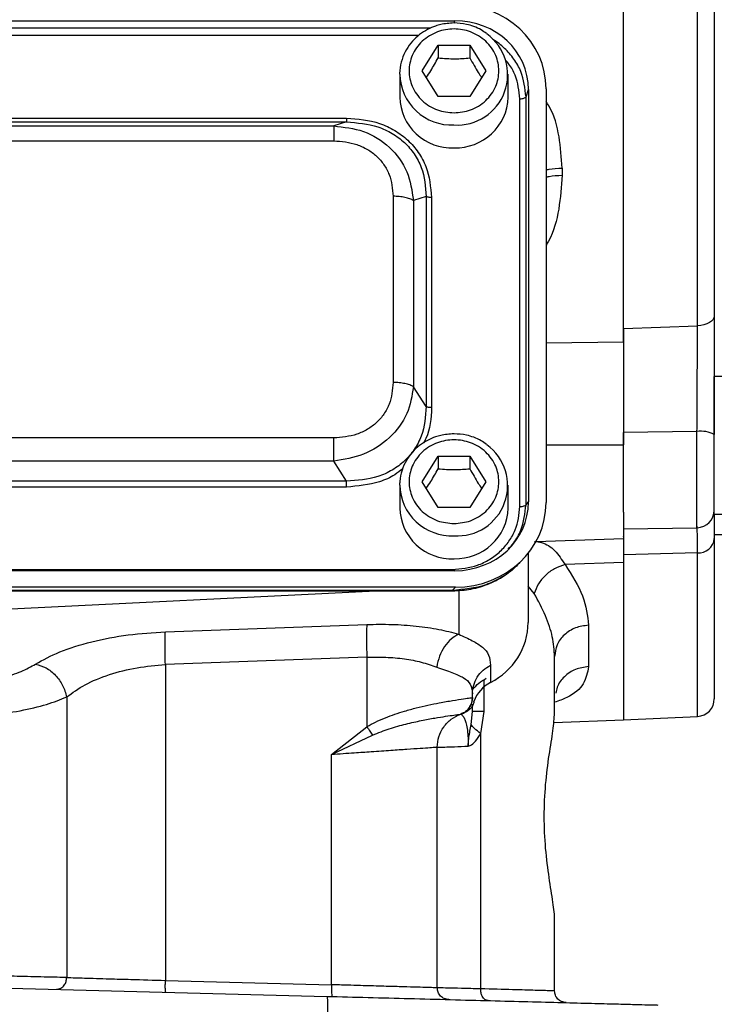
# Model space of a CAD drawing. Header units: inches. Extents: x 0.6 to 16.3, y 0.2 to 11.5.
# Tile 14 of 18: x 12.4 to 13.9, y 4 to 6.3. Entities that reach past the tile are written whole.
import ezdxf

# ---------------------------------------------------------------- set-up
doc = ezdxf.new("R2010")
doc.units = ezdxf.units.IN
doc.header["$MEASUREMENT"] = 0

msp = doc.modelspace()

# ---------------------------------------------------------------- linework, layer by layer
at = {"color": 7, "linetype": 'Continuous', "lineweight": 25}
for p, q in [((13.737, 5.5529), (13.737, 7.8362)), ((13.9054, 5.5899), (13.9054, 7.8533)), ((13.9437, 7.83), (13.9437, 5.6121)), ((11.1, 6.283), (13.354, 6.283)), ((13.28, 6.1689), (13.316, 6.2271)), ((13.316, 6.2271), (13.388, 6.2271)), ((13.316, 6.2271), (13.316, 6.1984)), ((13.388, 6.2271), (13.424, 6.1689)), ((13.388, 6.2271), (13.388, 6.1984)), ((13.2287, 6.1612), (13.2288, 6.1663)), ((13.2287, 6.1612), (13.2287, 6.1091)), ((13.316, 6.1107), (13.28, 6.1689)), ((13.424, 6.1689), (13.388, 6.1107)), ((13.4753, 6.1091), (13.4753, 6.1612)), ((13.388, 6.1107), (13.316, 6.1107)), ((13.5157, 6.1098), (13.5214, 6.1267)), ((13.5157, 5.1832), (13.5157, 6.1098)), ((13.5214, 6.1267), (13.5214, 5.1895)), ((13.5613, 6.1279), (13.5613, 5.1884)), ((13.5019, 5.1791), (13.5019, 6.1056)), ((11.3463, 6.0616), (13.1077, 6.0616)), ((11.3463, 6.0528), (13.1077, 6.0528)), ((11.3754, 6.0437), (13.0786, 6.0437)), ((13.1077, 6.0528), (13.0786, 6.0437)), ((11.3754, 6.0101), (13.0786, 6.0101)), ((13.5979, 5.9479), (13.5979, 5.9316)), ((13.2137, 5.884), (13.2137, 5.4609)), ((13.2889, 5.8835), (13.2599, 5.8745)), ((13.2599, 5.8745), (13.2599, 5.4513)), ((13.2889, 5.8835), (13.2889, 5.4062)), ((13.3011, 5.881), (13.3011, 5.4037)), ((13.737, 5.5833), (13.9054, 5.5899)), ((14.1303, 5.4746), (13.9437, 5.4746)), ((13.9437, 5.1619), (13.9437, 5.4746)), ((13.2889, 5.4062), (13.2599, 5.4513)), ((13.9043, 5.3494), (13.737, 5.3472)), ((13.0786, 5.3348), (11.3754, 5.3348)), ((13.737, 5.166), (13.737, 5.3472)), ((13.0786, 5.2821), (11.3754, 5.2821)), ((13.1077, 5.2369), (13.0786, 5.2821)), ((13.28, 5.2353), (13.316, 5.2935)), ((13.316, 5.2935), (13.388, 5.2935)), ((13.316, 5.2935), (13.316, 5.2648)), ((13.388, 5.2935), (13.424, 5.2353)), ((13.388, 5.2935), (13.388, 5.2648)), ((13.1077, 5.2369), (11.3463, 5.2369)), ((13.1077, 5.2231), (11.3463, 5.2231)), ((13.2287, 5.2276), (13.2288, 5.2327)), ((13.2287, 5.2276), (13.2287, 5.1756)), ((13.316, 5.1771), (13.28, 5.2353)), ((13.424, 5.2353), (13.388, 5.1771)), ((13.4753, 5.1756), (13.4753, 5.2276)), ((13.388, 5.1771), (13.316, 5.1771)), ((13.5157, 5.1832), (13.5214, 5.1895)), ((13.737, 5.166), (13.737, 5.1067)), ((13.9437, 5.1619), (14.1303, 5.1619)), ((13.737, 5.128), (13.9043, 5.1309)), ((13.5386, 5.0998), (13.737, 5.1067)), ((13.9437, 5.1157), (14.1303, 5.1157)), ((13.9437, 5.1059), (13.9437, 4.7419)), ((13.5049, 5.0549), (13.5125, 5.0632)), ((13.5207, 5.0728), (13.5207, 4.9154)), ((13.9054, 5.0734), (13.737, 5.0692)), ((13.737, 5.0692), (13.737, 5.0501)), ((11.1057, 5.0356), (13.3482, 5.0356)), ((13.737, 5.0516), (13.6043, 5.0469)), ((13.737, 5.0516), (13.737, 4.6939)), ((13.354, 5.0332), (11.1, 5.0332)), ((13.3552, 4.9959), (11.0988, 4.9959)), ((13.3552, 4.9959), (13.3482, 4.9883)), ((13.3482, 4.9883), (11.1057, 4.9883)), ((11.1057, 4.9873), (13.3482, 4.9873)), ((12.2273, 4.941), (13.1745, 4.9873)), ((12.696, 4.8945), (13.1539, 4.911)), ((13.6579, 4.9092), (13.6579, 4.8152)), ((13.1539, 4.8364), (12.696, 4.8199)), ((13.1539, 4.8364), (13.1539, 4.6786)), ((13.5807, 4.7099), (13.5807, 4.8379)), ((12.696, 4.8199), (12.696, 4.1022)), ((13.4351, 4.8186), (13.4351, 4.7794)), ((12.4717, 4.7463), (12.4717, 4.1087)), ((13.394, 4.7449), (13.3939, 4.7449)), ((13.394, 4.7449), (13.394, 4.7533)), ((13.394, 4.7426), (13.394, 4.7449)), ((13.394, 4.7129), (13.394, 4.73)), ((13.3673, 4.7072), (13.3673, 4.7072)), ((13.3691, 4.7078), (13.3713, 4.7085)), ((13.3713, 4.7085), (13.3721, 4.7087)), ((13.3721, 4.7087), (13.374, 4.7094)), ((13.374, 4.7094), (13.374, 4.7098)), ((13.3912, 4.6839), (13.394, 4.7129)), ((13.4197, 4.7129), (13.4126, 4.6635)), ((13.737, 4.6945), (13.9054, 4.7019)), ((13.0739, 4.6152), (13.1539, 4.6786)), ((13.5792, 4.6884), (13.737, 4.6939)), ((13.0739, 4.6152), (13.1671, 4.6596)), ((13.4126, 4.6635), (13.4126, 4.083)), ((13.314, 4.0853), (13.314, 4.6318)), ((13.0739, 4.0923), (13.0739, 4.6152)), ((13.5807, 4.0783), (13.5807, 4.2397)), ((12.696, 4.1022), (13.0739, 4.0923)), ((12.2273, 4.0878), (13.0632, 4.0659))]:
    msp.add_line(p, q, dxfattribs=at)
at = {"color": 8, "linetype": 'Continuous', "lineweight": 25}
for p, q in [((13.2991, 6.2661), (11.155, 6.2661)), ((13.3521, 6.2775), (13.354, 6.283)), ((13.2713, 6.2491), (11.1817, 6.2491)), ((13.5613, 5.5511), (13.737, 5.5529)), ((13.9043, 5.1309), (13.9043, 5.3494)), ((13.5613, 5.3194), (13.737, 5.3194)), ((13.9054, 4.7019), (13.9054, 5.0734)), ((13.5345, 4.9813), (13.5207, 4.9977)), ((13.3482, 4.988), (13.3482, 4.9883)), ((13.3627, 4.9888), (13.3627, 4.8889)), ((13.4197, 4.7849), (13.4197, 4.7129)), ((13.3974, 4.7358), (13.3971, 4.7366))]:
    msp.add_line(p, q, dxfattribs=at)
at = {"color": 7, "linetype": 'Continuous', "lineweight": 25, "flags": 128}
msp.add_lwpolyline([(13.9437, 5.6121), (13.9429, 5.6079), (13.9408, 5.6038), (13.9373, 5.6001), (13.9325, 5.5968), (13.9268, 5.594), (13.9202, 5.5919), (13.9129, 5.5905), (13.9054, 5.5899)], dxfattribs=at)
at = {"color": 7, "linetype": 'Continuous', "lineweight": 25}
for centre, radius, start, end in [((13.3593, 6.1603), 0.1145, 266.3273, 53.9267), ((13.3469, 6.1122), 0.1183, 181.4731, 272.4617), ((13.3558, 6.1136), 0.1196, 268.1802, 357.885), ((13.9138, 5.2857), 0.0644, 62.345, 98.4187), ((13.3593, 5.2267), 0.1145, 266.3273, 53.9267), ((13.3469, 5.1786), 0.1183, 181.4731, 272.4617), ((13.3558, 5.18), 0.1196, 268.1802, 357.885), ((13.9037, 5.1709), 0.04, 271, 0), ((13.9074, 5.1099), 0.0365, 266.8775, 353.8409), ((13.3663, 4.9176), 0.1543, 296.448, 359.1655), ((13.4694, 4.7117), 0.0759, 116.9064, 161.5208), ((13.9037, 4.7419), 0.04, 272.5, 0)]:
    msp.add_arc(centre, radius, start, end, dxfattribs=at)
at = {"color": 8, "linetype": 'Continuous', "lineweight": 25}
for centre in [(13.3469, 6.1643), (13.3469, 5.2307)]:
    msp.add_arc(centre, 0.1183, 181.4731, 272.4617, dxfattribs=at)
at = {"color": 7, "linetype": 'Continuous', "lineweight": 25}
for centre, major_axis, start_param, end_param in [((13.3487, 6.1219), (0.2087, 0.0437), 6.091166, 7.631805), ((13.3487, 6.1219), (0.1694, 0.0355), 6.091166, 7.631805), ((13.3487, 5.1943), (0.1694, -0.0355), 4.934566, 6.475204), ((13.3487, 5.1943), (0.2087, -0.0437), 4.934566, 6.475204)]:
    msp.add_ellipse(centre, major_axis=major_axis, ratio=0.927683, start_param=start_param, end_param=end_param, dxfattribs=at)
for points, knots in [([(13.352, 6.2778), (13.3418, 6.2771), (13.3275, 6.2762), (13.3074, 6.2702), (13.291, 6.2632), (13.2731, 6.2516), (13.2567, 6.2364), (13.2428, 6.2173), (13.2332, 6.1948), (13.2285, 6.1772), (13.2291, 6.1675), (13.2291, 6.1664)], [0, 0, 0, 0, 0.162959, 0.228342, 0.336979, 0.45035, 0.572768, 0.702023, 0.837843, 0.980612, 1, 1, 1, 1]), ([(13.4258, 6.2539), (13.422, 6.2567), (13.4131, 6.2632), (13.3976, 6.2699), (13.3769, 6.2763), (13.3616, 6.2772), (13.352, 6.2778)], [0, 0, 0, 0, 0.181151, 0.422442, 0.638042, 1, 1, 1, 1]), ([(13.352, 6.0736), (13.3392, 6.0749), (13.3194, 6.0769), (13.2957, 6.0887), (13.2793, 6.101), (13.2661, 6.1163), (13.2538, 6.1385), (13.2475, 6.1689), (13.2538, 6.1993), (13.2661, 6.2214), (13.2793, 6.2367), (13.2957, 6.249), (13.3194, 6.2606), (13.352, 6.2664), (13.3846, 6.2606), (13.4083, 6.249), (13.4246, 6.2367), (13.4379, 6.2214), (13.4502, 6.1993), (13.4564, 6.1689), (13.4502, 6.1385), (13.4379, 6.1163), (13.4246, 6.101), (13.4083, 6.0887), (13.3846, 6.0769), (13.3648, 6.0749), (13.352, 6.0736)], [0, 0, 0, 0, 0.059864, 0.09209, 0.125, 0.15791, 0.190136, 0.25, 0.309864, 0.34209, 0.375, 0.40791, 0.440136, 0.5, 0.559864, 0.59209, 0.625, 0.65791, 0.690136, 0.75, 0.809864, 0.84209, 0.875, 0.90791, 0.940136, 1, 1, 1, 1]), ([(13.2891, 6.1541), (13.2925, 6.159), (13.3015, 6.1722), (13.3104, 6.1884), (13.316, 6.1984)], [0, 0, 0, 0, 0.376375, 1, 1, 1, 1]), ([(13.316, 6.1984), (13.3289, 6.1974), (13.3529, 6.1954), (13.3768, 6.1975), (13.388, 6.1984)], [0, 0, 0, 0, 0.534747, 1, 1, 1, 1]), ([(13.388, 6.1984), (13.3944, 6.1868), (13.4034, 6.1707), (13.4123, 6.1577), (13.4148, 6.154)], [0, 0, 0, 0, 0.718831, 1, 1, 1, 1]), ([(13.0786, 6.0437), (13.1017, 6.0412), (13.1484, 6.0362), (13.2083, 5.9983), (13.2496, 5.9417), (13.2565, 5.8967), (13.2599, 5.8745)], [0, 0, 0, 0, 0.247517, 0.5, 0.752483, 1, 1, 1, 1]), ([(13.1077, 6.0616), (13.1334, 6.0595), (13.172, 6.0563), (13.218, 6.0345), (13.2481, 6.0121), (13.272, 5.984), (13.2953, 5.9411), (13.2988, 5.905), (13.3011, 5.881)], [0, 0, 0, 0, 0.250072, 0.375279, 0.5, 0.624721, 0.749928, 1, 1, 1, 1]), ([(13.1077, 6.0528), (13.132, 6.0509), (13.1686, 6.0481), (13.2122, 6.0276), (13.2404, 6.0068), (13.2627, 5.9805), (13.2844, 5.94), (13.2871, 5.9061), (13.2889, 5.8835)], [0, 0, 0, 0, 0.251011, 0.37739, 0.5, 0.622613, 0.748989, 1, 1, 1, 1]), ([(13.0786, 6.0101), (13.0966, 6.0086), (13.1236, 6.0064), (13.1557, 5.9912), (13.1767, 5.9756), (13.1934, 5.956), (13.2097, 5.926), (13.2121, 5.9008), (13.2137, 5.884)], [0, 0, 0, 0, 0.250062, 0.37621, 0.5, 0.623853, 0.749938, 1, 1, 1, 1]), ([(13.9437, 5.6121), (13.9437, 5.6079), (13.9437, 5.5863), (13.9437, 5.544), (13.9437, 5.4816), (13.9437, 5.4133), (13.9437, 5.3666), (13.9437, 5.3428)], [0, 0, 0, 0, 0.053134, 0.273559, 0.500395, 0.745734, 1, 1, 1, 1]), ([(13.737, 5.5833), (13.737, 5.5674), (13.737, 5.5353), (13.737, 5.4819), (13.737, 5.4261), (13.737, 5.3809), (13.737, 5.3546), (13.737, 5.3472)], [0, 0, 0, 0, 0.224019, 0.454541, 0.678559, 0.909062, 1, 1, 1, 1]), ([(13.9043, 5.3494), (13.9045, 5.3699), (13.9047, 5.4117), (13.905, 5.4721), (13.9052, 5.5286), (13.9053, 5.5665), (13.9054, 5.5862), (13.9054, 5.5899)], [0, 0, 0, 0, 0.245355, 0.499632, 0.720048, 0.946872, 1, 1, 1, 1]), ([(13.737, 5.5529), (13.737, 5.5355), (13.737, 5.5006), (13.737, 5.4419), (13.737, 5.3808), (13.737, 5.3399), (13.737, 5.3194)], [0, 0, 0, 0, 0.25, 0.5, 0.75, 1, 1, 1, 1]), ([(13.2137, 5.4609), (13.2121, 5.4441), (13.2097, 5.4189), (13.1934, 5.3889), (13.1767, 5.3693), (13.1557, 5.3537), (13.1236, 5.3385), (13.0966, 5.3363), (13.0786, 5.3348)], [0, 0, 0, 0, 0.250062, 0.37621, 0.5, 0.623853, 0.749938, 1, 1, 1, 1]), ([(13.2599, 5.4513), (13.2565, 5.4305), (13.2496, 5.3883), (13.2083, 5.333), (13.1484, 5.2938), (13.1017, 5.286), (13.0786, 5.2821)], [0, 0, 0, 0, 0.247517, 0.5, 0.752483, 1, 1, 1, 1]), ([(13.2889, 5.4062), (13.2871, 5.3832), (13.2844, 5.3488), (13.2627, 5.308), (13.2404, 5.2816), (13.2122, 5.2608), (13.1686, 5.2407), (13.132, 5.2384), (13.1077, 5.2369)], [0, 0, 0, 0, 0.251011, 0.37739, 0.5, 0.622613, 0.748989, 1, 1, 1, 1]), ([(13.352, 5.3442), (13.3418, 5.3435), (13.3275, 5.3426), (13.3074, 5.3366), (13.291, 5.3296), (13.2731, 5.3181), (13.2567, 5.3028), (13.2428, 5.2837), (13.2332, 5.2612), (13.2285, 5.2436), (13.2291, 5.2339), (13.2291, 5.2328)], [0, 0, 0, 0, 0.162959, 0.228342, 0.336979, 0.45035, 0.572768, 0.702023, 0.837843, 0.980612, 1, 1, 1, 1]), ([(13.352, 5.1401), (13.3392, 5.1413), (13.3194, 5.1433), (13.2957, 5.1552), (13.2793, 5.1675), (13.2661, 5.1827), (13.2538, 5.2049), (13.2475, 5.2353), (13.2538, 5.2657), (13.2661, 5.2879), (13.2793, 5.3031), (13.2957, 5.3155), (13.3194, 5.327), (13.352, 5.3328), (13.3846, 5.327), (13.4083, 5.3155), (13.4246, 5.3031), (13.4379, 5.2879), (13.4502, 5.2657), (13.4564, 5.2353), (13.4502, 5.2049), (13.4379, 5.1827), (13.4246, 5.1675), (13.4083, 5.1552), (13.3846, 5.1433), (13.3648, 5.1413), (13.352, 5.1401)], [0, 0, 0, 0, 0.059864, 0.09209, 0.125, 0.15791, 0.190136, 0.25, 0.309864, 0.34209, 0.375, 0.40791, 0.440136, 0.5, 0.559864, 0.59209, 0.625, 0.65791, 0.690136, 0.75, 0.809864, 0.84209, 0.875, 0.90791, 0.940136, 1, 1, 1, 1]), ([(13.4258, 5.3203), (13.422, 5.3231), (13.4131, 5.3297), (13.3976, 5.3363), (13.3769, 5.3427), (13.3616, 5.3436), (13.352, 5.3442)], [0, 0, 0, 0, 0.181151, 0.422442, 0.638042, 1, 1, 1, 1]), ([(13.2891, 5.2205), (13.2925, 5.2255), (13.3015, 5.2387), (13.3104, 5.2548), (13.316, 5.2648)], [0, 0, 0, 0, 0.376375, 1, 1, 1, 1]), ([(13.316, 5.2648), (13.3289, 5.2638), (13.3529, 5.2618), (13.3768, 5.2639), (13.388, 5.2648)], [0, 0, 0, 0, 0.534747, 1, 1, 1, 1]), ([(13.388, 5.2648), (13.3944, 5.2532), (13.4034, 5.2371), (13.4123, 5.2241), (13.4148, 5.2204)], [0, 0, 0, 0, 0.718831, 1, 1, 1, 1]), ([(13.3482, 5.0356), (13.3677, 5.0375), (13.3976, 5.0404), (13.4334, 5.0582), (13.458, 5.0766), (13.4777, 5.0995), (13.4967, 5.133), (13.4998, 5.1609), (13.5019, 5.1791)], [0, 0, 0, 0, 0.240853, 0.369278, 0.5, 0.630722, 0.759147, 1, 1, 1, 1]), ([(13.9437, 5.1619), (13.9437, 5.156), (13.9437, 5.1432), (13.9437, 5.119), (13.9437, 5.1059)], [0, 0, 0, 0, 0.459355, 1, 1, 1, 1]), ([(13.737, 5.1103), (13.737, 5.1105), (13.737, 5.1117), (13.737, 5.1029), (13.737, 5.0842), (13.737, 5.0625), (13.737, 5.0516)], [0, 0, 0, 0, 0.055025, 0.370017, 0.685008, 1, 1, 1, 1]), ([(13.737, 5.1067), (13.737, 5.0991), (13.737, 5.0883), (13.737, 5.0735), (13.737, 5.0692)], [0, 0, 0, 0, 0.713429, 1, 1, 1, 1]), ([(13.3482, 4.9874), (13.3624, 4.9882), (13.3913, 4.9897), (13.4334, 5.003), (13.473, 5.0241), (13.4943, 5.0447), (13.505, 5.0551)], [0, 0, 0, 0, 0.240515, 0.489269, 0.743239, 1, 1, 1, 1]), ([(13.5008, 5.0517), (13.4985, 5.049), (13.4876, 5.036), (13.4619, 5.0183), (13.4145, 4.9941), (13.3743, 4.9906), (13.3482, 4.9883)], [0, 0, 0, 0, 0.064824, 0.305782, 0.550333, 1, 1, 1, 1]), ([(13.6043, 5.0469), (13.5962, 5.0443), (13.5801, 5.0389), (13.559, 5.0231), (13.5424, 5.0034), (13.5371, 4.9886), (13.5345, 4.9813)], [0, 0, 0, 0, 0.249997, 0.499993, 0.749996, 1, 1, 1, 1]), ([(13.6043, 5.0469), (13.6197, 5.0228), (13.6504, 4.9746), (13.6554, 4.931), (13.6579, 4.9092)], [0, 0, 0, 0, 0.5007518, 1, 1, 1, 1]), ([(13.5807, 4.8379), (13.5796, 4.8528), (13.5774, 4.8825), (13.5616, 4.9309), (13.5436, 4.9644), (13.5345, 4.9813)], [0, 0, 0, 0, 0.329707, 0.661662, 1, 1, 1, 1]), ([(13.1539, 4.911), (13.173, 4.9113), (13.2114, 4.9119), (13.2668, 4.9079), (13.3187, 4.9006), (13.3481, 4.8928), (13.3627, 4.8889)], [0, 0, 0, 0, 0.246357, 0.496982, 0.74919, 1, 1, 1, 1]), ([(12.4009, 4.8209), (12.4182, 4.8305), (12.4531, 4.8497), (12.5265, 4.8725), (12.6093, 4.8889), (12.6676, 4.8926), (12.696, 4.8945)], [0, 0, 0, 0, 0.251919, 0.508037, 0.759698, 1, 1, 1, 1]), ([(13.3627, 4.8889), (13.3569, 4.8857), (13.3452, 4.8793), (13.3301, 4.8613), (13.3182, 4.8391), (13.3145, 4.8226), (13.3126, 4.8143)], [0, 0, 0, 0, 0.250006, 0.499998, 0.750005, 1, 1, 1, 1]), ([(13.3627, 4.8889), (13.3736, 4.8838), (13.3961, 4.8735), (13.4183, 4.8595), (13.4326, 4.8422), (13.4342, 4.8265), (13.4351, 4.8186)], [0, 0, 0, 0, 0.231639, 0.476918, 0.734744, 1, 1, 1, 1]), ([(13.1539, 4.8364), (13.1685, 4.8367), (13.1977, 4.8373), (13.2396, 4.8333), (13.279, 4.826), (13.3012, 4.8182), (13.3126, 4.8143)], [0, 0, 0, 0, 0.2464, 0.494831, 0.742056, 1, 1, 1, 1]), ([(12.2273, 4.7746), (12.2442, 4.7761), (12.2788, 4.7792), (12.3271, 4.7897), (12.3699, 4.8036), (12.3906, 4.8152), (12.4009, 4.8209)], [0, 0, 0, 0, 0.240965, 0.492289, 0.747829, 1, 1, 1, 1]), ([(12.4009, 4.8209), (12.409, 4.8186), (12.4252, 4.814), (12.4469, 4.7963), (12.4641, 4.773), (12.4692, 4.7552), (12.4717, 4.7463)], [0, 0, 0, 0, 0.249994, 0.499976, 0.749984, 1, 1, 1, 1]), ([(12.4717, 4.7463), (12.4848, 4.7559), (12.5112, 4.775), (12.5668, 4.7978), (12.6298, 4.8142), (12.6744, 4.818), (12.696, 4.8199)], [0, 0, 0, 0, 0.2560098, 0.5134171, 0.7633744, 1, 1, 1, 1]), ([(13.3126, 4.8143), (13.3247, 4.8099), (13.349, 4.8011), (13.3747, 4.7907), (13.3912, 4.7764), (13.3931, 4.7611), (13.394, 4.7533)], [0, 0, 0, 0, 0.247971, 0.49533, 0.745303, 1, 1, 1, 1]), ([(12.2273, 4.6997), (12.251, 4.7012), (12.2994, 4.7041), (12.3675, 4.7145), (12.428, 4.7286), (12.4573, 4.7405), (12.4717, 4.7463)], [0, 0, 0, 0, 0.242859, 0.495762, 0.750597, 1, 1, 1, 1]), ([(13.1539, 4.6786), (13.1605, 4.6823), (13.1742, 4.69), (13.1956, 4.6992), (13.2178, 4.7074), (13.2414, 4.7148), (13.267, 4.7218), (13.2937, 4.728), (13.3223, 4.7337), (13.3508, 4.7386), (13.3743, 4.7421), (13.3901, 4.7443), (13.3927, 4.7447), (13.3939, 4.7449)], [0, 0, 0, 0, 0.05804, 0.121656, 0.181764, 0.245538, 0.323978, 0.407603, 0.496572, 0.617574, 0.748497, 0.871284, 1, 1, 1, 1]), ([(13.3673, 4.7072), (13.3715, 4.7091), (13.3798, 4.7131), (13.3882, 4.7232), (13.3931, 4.734), (13.3937, 4.7413), (13.3939, 4.7449)], [0, 0, 0, 0, 0.27977, 0.559537, 0.779763, 1, 1, 1, 1]), ([(13.3974, 4.7358), (13.3966, 4.733), (13.3949, 4.7274), (13.3899, 4.7199), (13.3829, 4.7134), (13.377, 4.7107), (13.374, 4.7094)], [0, 0, 0, 0, 0.25192, 0.503164, 0.752496, 1, 1, 1, 1]), ([(13.3913, 4.7303), (13.3914, 4.7305), (13.3923, 4.7324), (13.3932, 4.7357), (13.3935, 4.7385), (13.3936, 4.7398)], [0, 0, 0, 0, 0.055567, 0.568, 1, 1, 1, 1]), ([(13.1671, 4.6596), (13.1798, 4.6647), (13.2054, 4.675), (13.2432, 4.6851), (13.2783, 4.6929), (13.309, 4.6986), (13.334, 4.7025), (13.3526, 4.7052), (13.3646, 4.7067), (13.3664, 4.707), (13.3673, 4.7072)], [0, 0, 0, 0, 0.1224151, 0.2475766, 0.3736897, 0.4996663, 0.6253158, 0.7506351, 0.8753055, 1, 1, 1, 1]), ([(13.3673, 4.7072), (13.3678, 4.7069), (13.3688, 4.7064), (13.3744, 4.7006), (13.3789, 4.689), (13.3819, 4.676), (13.3836, 4.6603), (13.3844, 4.6458), (13.3844, 4.6382), (13.3844, 4.6344)], [0, 0, 0, 0, 0.283842, 0.551774, 0.675697, 0.791595, 0.898594, 0.949597, 1, 1, 1, 1]), ([(13.5807, 4.2397), (13.5807, 4.2397), (13.5807, 4.2502), (13.5775, 4.2775), (13.5682, 4.3337), (13.5595, 4.4011), (13.5559, 4.4748), (13.5595, 4.5486), (13.5681, 4.6157), (13.578, 4.673), (13.5798, 4.6976), (13.5807, 4.7099)], [0, 0, 0, 0, 0.000001, 0.126038, 0.251233, 0.375846, 0.499996, 0.624157, 0.748767, 0.873963, 1, 1, 1, 1]), ([(13.3844, 4.6344), (13.3844, 4.6344), (13.3844, 4.6344), (13.3844, 4.6344), (13.3844, 4.6344), (13.3844, 4.6344), (13.3844, 4.6344), (13.3844, 4.6344), (13.3844, 4.6344), (13.3844, 4.6344), (13.3844, 4.6344), (13.3844, 4.6345), (13.3844, 4.6347), (13.3844, 4.6354), (13.3844, 4.6362), (13.3844, 4.6369), (13.3844, 4.6371), (13.3844, 4.6375), (13.3844, 4.6382), (13.3845, 4.6394), (13.3845, 4.6411), (13.3847, 4.6435), (13.385, 4.647), (13.3856, 4.652), (13.3867, 4.6593), (13.3887, 4.6703), (13.3903, 4.6787), (13.3912, 4.6839)], [0, 0, 0, 0, 0.000387, 0.000578, 0.000598, 0.000604, 0.00061, 0.000616, 0.000623, 0.000645, 0.000834, 0.001712, 0.0032, 0.013797, 0.042063, 0.050351, 0.053046, 0.057814, 0.07301, 0.095051, 0.126704, 0.171959, 0.236771, 0.330288, 0.467535, 0.67471, 1, 1, 1, 1]), ([(13.4126, 4.6635), (13.4074, 4.6672), (13.3971, 4.6745), (13.3932, 4.6808), (13.3912, 4.6839)], [0, 0, 0, 0, 0.499995, 1, 1, 1, 1]), ([(13.3844, 4.6344), (13.3859, 4.6349), (13.3917, 4.6365), (13.4021, 4.6459), (13.4089, 4.6572), (13.4126, 4.6635)], [0, 0, 0, 0, 0.139884, 0.52827, 1, 1, 1, 1]), ([(13.314, 4.6318), (13.3132, 4.6317), (13.3115, 4.6316), (13.298, 4.6306), (13.2762, 4.6291), (13.2511, 4.6274), (13.2277, 4.6258), (13.2086, 4.6245), (13.1871, 4.623), (13.1596, 4.6211), (13.122, 4.6185), (13.0912, 4.6164), (13.0739, 4.6152)], [0, 0, 0, 0, 0.1200646, 0.2433214, 0.3697878, 0.49948, 0.5598386, 0.6232342, 0.6896676, 0.7591393, 0.8642527, 1, 1, 1, 1]), ([(13.314, 4.6318), (13.3148, 4.6318), (13.3165, 4.6319), (13.3302, 4.6324), (13.3519, 4.6332), (13.3735, 4.634), (13.3844, 4.6344)], [0, 0, 0, 0, 0.241763, 0.489012, 0.741755, 1, 1, 1, 1]), ([(12.4717, 4.1087), (12.4577, 4.109), (12.4283, 4.1097), (12.3715, 4.111), (12.3036, 4.1127), (12.2554, 4.1138), (12.2273, 4.1145)], [0, 0, 0, 0, 0.238746, 0.50002, 0.709221, 1, 1, 1, 1]), ([(12.4488, 4.082), (12.4521, 4.0824), (12.4587, 4.0833), (12.4663, 4.0904), (12.4708, 4.0993), (12.4714, 4.1055), (12.4717, 4.1087)], [0, 0, 0, 0, 0.279616, 0.55921, 0.779619, 1, 1, 1, 1]), ([(12.4717, 4.1087), (12.4845, 4.1083), (12.5113, 4.1075), (12.563, 4.106), (12.6255, 4.1042), (12.6695, 4.1029), (12.696, 4.1022)], [0, 0, 0, 0, 0.23784, 0.500044, 0.698604, 1, 1, 1, 1]), ([(13.314, 4.0853), (13.3132, 4.0853), (13.3115, 4.0854), (13.298, 4.0858), (13.2762, 4.0864), (13.2461, 4.0873), (13.2084, 4.0884), (13.1719, 4.0894), (13.138, 4.0904), (13.1081, 4.0913), (13.0859, 4.0919), (13.0739, 4.0923)], [0, 0, 0, 0, 0.120191, 0.243561, 0.370113, 0.499848, 0.623463, 0.75913, 0.825792, 0.906085, 1, 1, 1, 1]), ([(13.4126, 4.083), (13.3973, 4.0833), (13.3672, 4.0841), (13.3367, 4.0848), (13.3174, 4.0852), (13.3151, 4.0853), (13.314, 4.0853)], [0, 0, 0, 0, 0.261981, 0.515974, 0.761979, 1, 1, 1, 1]), ([(13.4296, 4.0563), (13.427, 4.0569), (13.4219, 4.058), (13.4163, 4.0651), (13.4131, 4.0739), (13.4127, 4.0799), (13.4126, 4.083)], [0, 0, 0, 0, 0.27962, 0.559248, 0.779602, 1, 1, 1, 1]), ([(13.5807, 4.0783), (13.5785, 4.0784), (13.5743, 4.0785), (13.5401, 4.0795), (13.4879, 4.0809), (13.4381, 4.0823), (13.4126, 4.083)], [0, 0, 0, 0, 0.2481, 0.499972, 0.743513, 1, 1, 1, 1]), ([(13.0632, 4.0659), (13.0944, 4.0651), (13.1578, 4.0634), (13.252, 4.061), (13.3456, 4.0585), (13.4363, 4.0561), (13.5217, 4.0539), (13.5988, 4.0519), (13.666, 4.0501), (13.7215, 4.0487), (13.7642, 4.0476), (13.7939, 4.0468), (13.8118, 4.0463), (13.814, 4.0463), (13.815, 4.0462)], [0, 0, 0, 0, 0.0780321, 0.1583142, 0.2407101, 0.326281, 0.4127917, 0.5000535, 0.5873012, 0.6738003, 0.7593637, 0.8417273, 0.9219894, 1, 1, 1, 1])]:
    msp.add_open_spline(points, degree=3, knots=knots, dxfattribs=at)
at = {"color": 8, "linetype": 'Continuous', "lineweight": 25}
for points, knots in [([(13.5157, 6.1098), (13.5134, 6.1294), (13.5099, 6.1598), (13.4891, 6.1963), (13.4673, 6.2204), (13.4503, 6.2353), (13.4399, 6.2403), (13.4396, 6.2405)], [0, 0, 0, 0, 0.380262, 0.586677, 0.789909, 0.993148, 1, 1, 1, 1]), ([(13.5019, 6.1056), (13.4997, 6.1237), (13.4964, 6.1514), (13.4814, 6.1799), (13.4724, 6.1899), (13.47, 6.1925)], [0, 0, 0, 0, 0.579997, 0.889257, 1, 1, 1, 1]), ([(13.5979, 5.9479), (13.5962, 5.9717), (13.593, 6.0192), (13.5794, 6.0716), (13.5636, 6.096), (13.5613, 6.0995)], [0, 0, 0, 0, 0.460326, 0.921518, 1, 1, 1, 1]), ([(13.5613, 5.9436), (13.5635, 5.9442), (13.5739, 5.9471), (13.5873, 5.9476), (13.5979, 5.9479)], [0, 0, 0, 0, 0.213793, 1, 1, 1, 1]), ([(13.5979, 5.9316), (13.596, 5.906), (13.5923, 5.8546), (13.5781, 5.8008), (13.5631, 5.7757), (13.5613, 5.7727)], [0, 0, 0, 0, 0.466755, 0.935839, 1, 1, 1, 1]), ([(13.5613, 5.9272), (13.5635, 5.9278), (13.5739, 5.9308), (13.5873, 5.9312), (13.5979, 5.9316)], [0, 0, 0, 0, 0.213793, 1, 1, 1, 1]), ([(13.3011, 5.4037), (13.2997, 5.3793), (13.2982, 5.3512), (13.2846, 5.3268), (13.2828, 5.3236)], [0, 0, 0, 0, 0.868119, 1, 1, 1, 1]), ([(13.2355, 5.2648), (13.2296, 5.2601), (13.214, 5.2476), (13.1717, 5.2288), (13.1333, 5.2254), (13.1077, 5.2231)], [0, 0, 0, 0, 0.168758, 0.446091, 1, 1, 1, 1]), ([(13.4752, 5.0819), (13.4796, 5.0867), (13.4916, 5.0996), (13.5097, 5.1329), (13.5133, 5.1634), (13.5157, 5.1832)], [0, 0, 0, 0, 0.172998, 0.463963, 1, 1, 1, 1]), ([(13.9054, 5.0734), (13.9053, 5.0845), (13.9052, 5.107), (13.905, 5.1272), (13.9048, 5.1323), (13.9047, 5.1346)], [0, 0, 0, 0, 0.340938, 0.694345, 1, 1, 1, 1]), ([(13.5353, 5.0997), (13.5407, 5.099), (13.5581, 5.0968), (13.5821, 5.0812), (13.5968, 5.0584), (13.6043, 5.0469)], [0, 0, 0, 0, 0.178996, 0.584143, 1, 1, 1, 1]), ([(13.6579, 4.8152), (13.6553, 4.8018), (13.65, 4.775), (13.6213, 4.7486), (13.5903, 4.7375), (13.5807, 4.7341)], [0, 0, 0, 0, 0.408352, 0.817157, 1, 1, 1, 1]), ([(13.6579, 4.8152), (13.6476, 4.8138), (13.6272, 4.8109), (13.6021, 4.7934), (13.5865, 4.7736), (13.5844, 4.7595), (13.5837, 4.7551)], [0, 0, 0, 0, 0.288197, 0.576395, 0.864592, 1, 1, 1, 1])]:
    msp.add_open_spline(points, degree=3, knots=knots, dxfattribs=at)
at = {"color": 7, "linetype": 'Continuous', "lineweight": 25}
for points in [[(13.5019, 6.1056), (13.5035, 6.1057), (13.5068, 6.1058), (13.511, 6.1067), (13.5143, 6.1081), (13.5152, 6.1092), (13.5157, 6.1098)], [(13.0786, 6.0437), (13.0786, 6.0426), (13.0786, 6.0405), (13.0786, 6.0329), (13.0786, 6.0228), (13.0786, 6.0144), (13.0786, 6.0101)], [(13.1077, 6.0616), (13.1077, 6.0605), (13.1077, 6.0583), (13.1077, 6.0556), (13.1077, 6.0536), (13.1077, 6.0531), (13.1077, 6.0528)], [(13.2599, 5.8745), (13.2573, 5.8758), (13.252, 5.8786), (13.2406, 5.8816), (13.2277, 5.8836), (13.2184, 5.8839), (13.2137, 5.884)], [(13.3011, 5.881), (13.2998, 5.8811), (13.2974, 5.8811), (13.294, 5.8817), (13.291, 5.8825), (13.2896, 5.8832), (13.2889, 5.8835)], [(13.2599, 5.4513), (13.2573, 5.4527), (13.252, 5.4555), (13.2406, 5.4585), (13.2277, 5.4605), (13.2184, 5.4608), (13.2137, 5.4609)], [(13.3011, 5.4037), (13.2998, 5.4037), (13.2974, 5.4038), (13.294, 5.4043), (13.291, 5.4051), (13.2896, 5.4058), (13.2889, 5.4062)], [(13.0786, 5.2821), (13.0786, 5.2859), (13.0786, 5.2936), (13.0786, 5.3072), (13.0786, 5.3213), (13.0786, 5.3303), (13.0786, 5.3348)], [(13.1077, 5.2231), (13.1077, 5.2243), (13.1077, 5.2266), (13.1077, 5.2303), (13.1077, 5.2339), (13.1077, 5.2359), (13.1077, 5.2369)], [(13.5019, 5.1791), (13.5035, 5.1791), (13.5068, 5.1792), (13.511, 5.1802), (13.5143, 5.1815), (13.5152, 5.1826), (13.5157, 5.1832)], [(13.1539, 4.911), (13.1537, 4.9074), (13.1532, 4.9003), (13.153, 4.8822), (13.1532, 4.8604), (13.1537, 4.8444), (13.1539, 4.8364)], [(13.6579, 4.9092), (13.6477, 4.9078), (13.6272, 4.9051), (13.6018, 4.8885), (13.5841, 4.8653), (13.5818, 4.847), (13.5807, 4.8379)], [(12.696, 4.8199), (12.6958, 4.8279), (12.6953, 4.8439), (12.6951, 4.8657), (12.6953, 4.8839), (12.6958, 4.8909), (12.696, 4.8945)], [(13.394, 4.7533), (13.3945, 4.76), (13.3956, 4.7732), (13.4043, 4.7916), (13.4173, 4.8076), (13.4291, 4.8149), (13.4351, 4.8186)], [(13.3947, 4.7639), (13.3991, 4.7687), (13.408, 4.7784), (13.4195, 4.7852), (13.4253, 4.7886)], [(13.394, 4.7449), (13.3936, 4.7408), (13.3929, 4.7326), (13.3871, 4.7215), (13.3786, 4.7123), (13.3711, 4.7089), (13.3673, 4.7072)], [(13.314, 4.6318), (13.3147, 4.64), (13.3162, 4.6564), (13.3277, 4.6786), (13.3448, 4.6969), (13.3598, 4.7037), (13.3673, 4.7072)], [(13.4197, 4.7129), (13.4159, 4.7129), (13.4083, 4.7129), (13.4003, 4.7129), (13.395, 4.7129), (13.3943, 4.7129), (13.394, 4.7129)], [(13.1539, 4.6786), (13.1563, 4.6752), (13.1612, 4.6684), (13.1651, 4.6625), (13.1671, 4.6596)], [(12.6967, 4.0755), (12.6966, 4.0759), (12.6962, 4.0767), (12.6959, 4.0829), (12.6958, 4.0917), (12.696, 4.0987), (12.696, 4.1022)], [(13.0739, 4.0923), (13.0738, 4.0888), (13.0737, 4.0818), (13.0738, 4.073), (13.0741, 4.0668), (13.0744, 4.066), (13.0746, 4.0656)], [(13.34, 4.0587), (13.3365, 4.0591), (13.3297, 4.0601), (13.3211, 4.0663), (13.3151, 4.075), (13.3144, 4.0819), (13.314, 4.0853)], [(13.6066, 4.0517), (13.6032, 4.0522), (13.5963, 4.0531), (13.5878, 4.0593), (13.5818, 4.068), (13.581, 4.0749), (13.5807, 4.0783)], [(13.0632, 4.0659), (13.0635, 4.0653), (13.064, 4.0641), (13.0644, 4.0548), (13.0646, 4.0416), (13.0644, 4.0312), (13.0643, 4.0259)]]:
    msp.add_open_spline(points, degree=3, dxfattribs=at)

doc.saveas('drawing.dxf')
